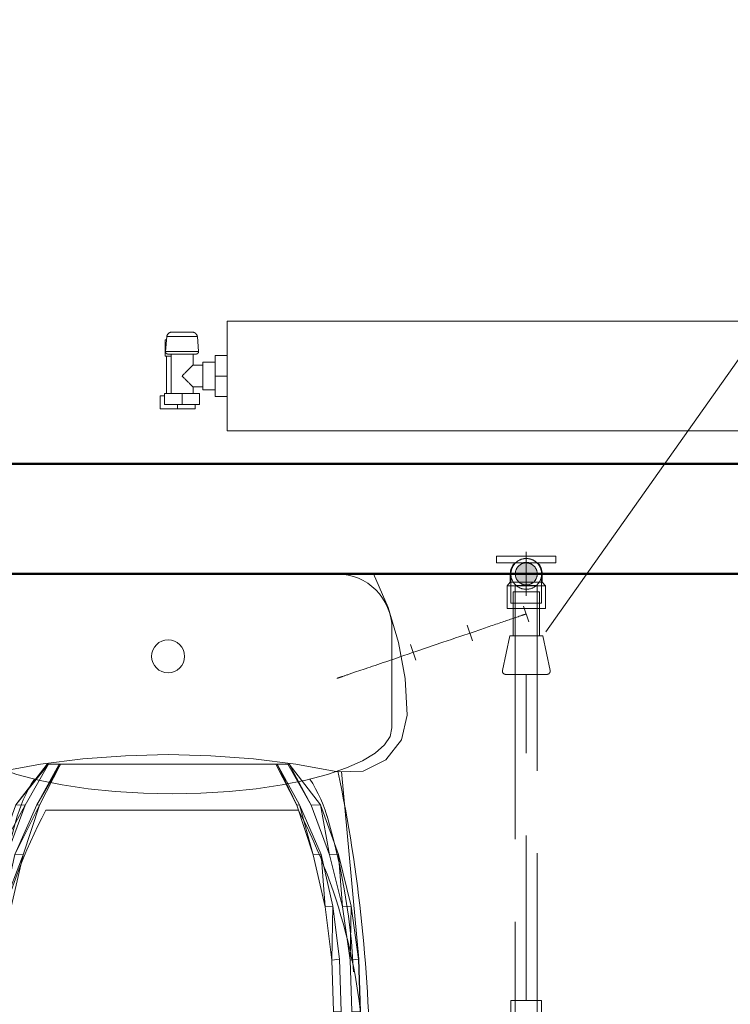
# Model space of a CAD drawing. Header units: millimetres. Extents: x 25610 to 48924, y 4737 to 39616.
# Tile 81 of 84: x 38795 to 39441, y 35306 to 36202. Entities that reach past the tile are written whole.
import ezdxf

# ---------------------------------------------------------------- set-up
doc = ezdxf.new("R2010")
doc.units = ezdxf.units.MM
for name, pattern in [('ADSK_Осевая', [700, 500, -100, 0, -100]), ('ADSK_Скрыто', [300, 150, -150]), ('ADSK_Штриховая_ш3 п1_5', [225, 150, -75])]:
    doc.linetypes.add(name, pattern=pattern)
for name, color, linetype, lineweight in [('A-DETL-____-HDLN', 90, 'ADSK_Скрыто', 9), ('A-DETL-____-MBND', 5, 'ADSK_Штриховая_ш3 п1_5', 20), ('A-WALL-____-MCUT', 113, 'Continuous', 50), ('A-WALL-____-OTLN', 113, 'Continuous', 20), ('M-EQPM-____-OTLN', 50, 'Continuous', 20), ('P-PIPE-____-CNTR', 3, 'ADSK_Осевая', 20), ('P-PIPE-____-IDEN', 2, 'Continuous', 20), ('P-PIPE-____-OTLN', 3, 'Continuous', 20), ('P-SANR-FIXT-OTLN', 6, 'Continuous', 20)]:
    doc.layers.add(name, color=color, linetype=linetype, lineweight=lineweight)

# ---------------------------------------------------------------- blocks, each defined once
blk = doc.blocks.new('Прямая форма - V line-610148-В_Этаж 02_Водопровод')
at = {"layer": 'A-WALL-____-MCUT', "color": 9}
for p, q in [((4180, 0), (1000, 0)), ((1000, -100), (4180, -100))]:
    blk.add_line(p, q, dxfattribs=at)
blk = doc.blocks.new('Прямая форма - SW - 014-610149-В_Этаж 02_Водопровод')
blk.add_blockref('Прямая форма - V line-610148-В_Этаж 02_Водопровод', (0, 0))
blk = doc.blocks.new('Прямая форма - V line-609012-В_Этаж 02_Водопровод')
at = {"layer": 'M-EQPM-____-OTLN', "color": 253}
for p, q in [((-186.77, 0), (-200.07, -30.54)), ((200.07, -30.54), (186.77, 0)), ((-200.07, -30.54), (-209.71, -62.43)), ((209.71, -62.43), (200.07, -30.54)), ((-209.71, -62.43), (-215.55, -95.22)), ((-10.61, -64.38), (-8.33, -62.51)), ((-8.33, -62.51), (-5.74, -61.12)), ((-5.74, -61.12), (-2.93, -60.27)), ((-2.93, -60.27), (0, -59.98)), ((0, -59.98), (2.93, -60.27)), ((2.93, -60.27), (5.74, -61.12)), ((5.74, -61.12), (8.33, -62.51)), ((8.33, -62.51), (10.61, -64.38)), ((215.54, -95.22), (209.71, -62.43)), ((-14.71, -72.05), (-13.86, -69.24)), ((-13.86, -69.24), (-12.47, -66.65)), ((-12.47, -66.65), (-10.61, -64.38)), ((10.61, -64.38), (12.47, -66.65)), ((12.47, -66.65), (13.86, -69.24)), ((13.86, -69.24), (14.71, -72.05)), ((-15, -74.98), (-14.71, -72.05)), ((-14.71, -77.9), (-15, -74.98)), ((-13.86, -80.72), (-14.71, -77.9)), ((14.71, -77.9), (13.86, -80.72)), ((14.71, -72.05), (15, -74.98)), ((15, -74.98), (14.71, -77.9)), ((-12.47, -83.31), (-13.86, -80.72)), ((-10.61, -85.58), (-12.47, -83.31)), ((-8.33, -87.45), (-10.61, -85.58)), ((-5.74, -88.83), (-8.33, -87.45)), ((-2.93, -89.69), (-5.74, -88.83)), ((5.74, -88.83), (2.93, -89.69)), ((8.33, -87.45), (5.74, -88.83)), ((10.61, -85.58), (8.33, -87.45)), ((12.47, -83.31), (10.61, -85.58)), ((13.86, -80.72), (12.47, -83.31)), ((-215.55, -95.22), (-217.5, -128.48)), ((0, -89.98), (-2.93, -89.69)), ((2.93, -89.69), (0, -89.98)), ((217.5, -128.48), (215.54, -95.22)), ((-217.5, -128.48), (-212.43, -150.98)), ((212.43, -150.98), (217.5, -128.48)), ((-212.43, -150.98), (-198.21, -169.15)), ((198.21, -169.15), (212.43, -150.98)), ((-198.21, -169.15), (-177.57, -179.47)), ((-116.22, -173.17), (-77.64, -168.31)), ((-38.87, -165.39), (-77.64, -168.31)), ((0, -164.42), (-38.87, -165.39)), ((0, -164.42), (38.87, -165.39)), ((38.87, -165.39), (77.64, -168.31)), ((77.64, -168.31), (116.21, -173.17)), ((177.57, -179.47), (198.21, -169.15)), ((-154.5, -179.95), (-116.22, -173.17)), ((-138.72, -210.15), (-110.19, -172.93)), ((-138.72, -210.15), (-108.94, -172.93)), ((-108.94, -172.93), (-130.06, -210.21)), ((-119.56, -210.15), (-99.17, -172.93)), ((-119.56, -210.15), (-98.05, -172.93)), ((-98.05, -172.93), (-117.06, -210.21)), ((-108.94, -172.93), (-110.19, -172.93)), ((-108.94, -172.93), (-99.17, -172.93)), ((-98.05, -172.93), (-99.17, -172.93)), ((98.05, -172.93), (-98.05, -172.93)), ((117.06, -210.21), (98.05, -172.93)), ((98.05, -172.93), (99.17, -172.93)), ((99.17, -172.93), (119.56, -210.15)), ((99.17, -172.93), (117.06, -210.21)), ((99.17, -172.93), (108.94, -172.93)), ((108.94, -172.93), (110.19, -172.93)), ((130.06, -210.21), (108.94, -172.93)), ((110.19, -172.93), (138.72, -210.15)), ((110.19, -172.93), (130.06, -210.21)), ((116.21, -173.17), (154.5, -179.95)), ((-177.57, -179.47), (-154.5, -179.95)), ((-157.76, -179.88), (-173.53, -350.38)), ((154.5, -179.95), (177.57, -179.47)), ((157.76, -179.88), (173.53, -350.38)), ((-154.87, -255.25), (-138.72, -210.15)), ((-154.87, -255.25), (-130.06, -210.21)), ((-130.06, -210.21), (-146.69, -255.52)), ((-139.38, -255.25), (-119.56, -210.15)), ((-139.38, -255.25), (-117.06, -210.21)), ((-130.06, -210.21), (-138.72, -210.15)), ((-117.06, -210.21), (-132.02, -255.52)), ((-117.06, -210.21), (-119.56, -210.15)), ((117.06, -210.21), (119.56, -210.15)), ((132.02, -255.52), (117.06, -210.21)), ((119.56, -210.15), (139.38, -255.25)), ((119.56, -210.15), (132.02, -255.52)), ((130.06, -210.21), (138.72, -210.15)), ((146.69, -255.52), (130.06, -210.21)), ((138.72, -210.15), (154.87, -255.25)), ((138.72, -210.15), (146.69, -255.52)), ((-166.47, -302.2), (-154.87, -255.25)), ((-166.47, -302.2), (-146.69, -255.52)), ((-146.69, -255.52), (-158.59, -302.78)), ((-146.69, -255.52), (-154.87, -255.25)), ((-149.82, -302.2), (-139.38, -255.25)), ((-149.82, -302.2), (-132.02, -255.52)), ((-132.02, -255.52), (-142.73, -302.78)), ((-132.02, -255.52), (-139.38, -255.25)), ((132.02, -255.52), (139.38, -255.25)), ((142.73, -302.78), (132.02, -255.52)), ((139.38, -255.25), (149.82, -302.2)), ((139.38, -255.25), (142.73, -302.78)), ((146.69, -255.52), (154.87, -255.25)), ((158.59, -302.78), (146.69, -255.52)), ((154.87, -255.25), (166.47, -302.2)), ((154.87, -255.25), (158.59, -302.78)), ((-173.35, -350.38), (-166.47, -302.2)), ((-173.35, -350.38), (-158.59, -302.78)), ((-158.59, -302.78), (-166.47, -302.2)), ((-158.59, -302.78), (-165.6, -351.35)), ((-156.01, -350.38), (-149.82, -302.2)), ((-156.01, -350.38), (-142.73, -302.78)), ((-142.73, -302.78), (-149.82, -302.2)), ((-142.73, -302.78), (-149.04, -351.35)), ((142.73, -302.78), (149.82, -302.2)), ((149.04, -351.35), (142.73, -302.78)), ((149.82, -302.2), (149.04, -351.35)), ((149.82, -302.2), (156.01, -350.38)), ((158.59, -302.78), (166.47, -302.2)), ((165.6, -351.35), (158.59, -302.78)), ((166.47, -302.2), (165.6, -351.35)), ((166.47, -302.2), (173.35, -350.38)), ((-173.53, -350.38), (-175.01, -398.05)), ((-174.82, -398.05), (-173.35, -350.38)), ((-165.6, -351.35), (-173.35, -350.38)), ((-165.6, -351.35), (-167.04, -397.73)), ((-157.34, -398.05), (-156.01, -350.38)), ((-149.04, -351.35), (-156.01, -350.38)), ((-149.04, -351.35), (-150.33, -397.73)), ((149.04, -351.35), (156.01, -350.38)), ((150.33, -397.73), (149.04, -351.35)), ((156.01, -350.38), (157.34, -398.05)), ((165.6, -351.35), (173.35, -350.38)), ((167.04, -397.73), (165.6, -351.35)), ((173.35, -350.38), (174.82, -398.05)), ((173.53, -350.38), (175.01, -398.05)), ((-175.01, -398.05), (-170.65, -445.48)), ((-167.04, -397.73), (-174.82, -398.05)), ((-170.47, -445.48), (-174.82, -398.05)), ((-162.8, -443.89), (-167.04, -397.73)), ((-150.33, -397.73), (-157.34, -398.05)), ((-153.43, -445.48), (-157.34, -398.05)), ((-150.33, -397.73), (-146.52, -443.89)), ((146.52, -443.89), (150.33, -397.73)), ((150.33, -397.73), (157.34, -398.05)), ((157.34, -398.05), (153.43, -445.48)), ((167.04, -397.73), (162.8, -443.89)), ((167.04, -397.73), (174.82, -398.05)), ((174.82, -398.05), (170.47, -445.48)), ((170.65, -445.48), (175.01, -398.05)), ((-170.65, -445.48), (-160.56, -491.73)), ((-162.8, -443.89), (-170.47, -445.48)), ((-160.39, -491.73), (-170.47, -445.48)), ((-162.8, -443.89), (-152.99, -488.9)), ((-146.52, -443.89), (-153.43, -445.48)), ((-144.35, -491.73), (-153.43, -445.48)), ((-146.52, -443.89), (-137.69, -488.9)), ((137.69, -488.9), (146.52, -443.89)), ((153.43, -445.48), (144.35, -491.73)), ((146.52, -443.89), (153.43, -445.48)), ((152.99, -488.9), (162.8, -443.89)), ((170.47, -445.48), (160.39, -491.73)), ((160.56, -491.73), (170.65, -445.48)), ((162.8, -443.89), (170.47, -445.48)), ((-160.56, -491.73), (-144.93, -535.85)), ((-152.99, -488.9), (-160.39, -491.73)), ((-144.77, -535.85), (-160.39, -491.73)), ((-137.79, -531.84), (-152.99, -488.9)), ((-137.69, -488.9), (-144.35, -491.73)), ((-130.3, -530.17), (-144.35, -491.73)), ((-137.69, -488.9), (-124.01, -531.84)), ((-130.3, -530.17), (-137.69, -488.9)), ((124.01, -531.84), (137.69, -488.9)), ((144.35, -491.73), (124.01, -531.84)), ((144.35, -491.73), (130.3, -530.17)), ((137.69, -488.9), (144.35, -491.73)), ((137.79, -531.84), (152.99, -488.9)), ((160.39, -491.73), (144.77, -535.85)), ((144.93, -535.85), (160.56, -491.73)), ((152.99, -488.9), (160.39, -491.73)), ((-144.93, -535.85), (-119.68, -578.68)), ((-137.79, -531.84), (-144.77, -535.85)), ((-119.55, -578.68), (-144.77, -535.85)), ((-113.79, -572.6), (-137.79, -531.84)), ((-107.6, -565.05), (-130.3, -530.17)), ((-124.01, -531.84), (-130.3, -530.17)), ((-124.01, -531.84), (-102.41, -572.6)), ((-107.6, -565.05), (-124.01, -531.84)), ((130.3, -530.17), (102.41, -572.6)), ((102.41, -572.6), (124.01, -531.84)), ((130.3, -530.17), (107.6, -565.05)), ((113.79, -572.6), (137.79, -531.84)), ((144.77, -535.85), (119.55, -578.68)), ((119.68, -578.68), (144.93, -535.85)), ((124.01, -531.84), (130.3, -530.17)), ((137.79, -531.84), (144.77, -535.85)), ((-113.79, -572.6), (-119.55, -578.68)), ((-81.08, -604.17), (-113.79, -572.6)), ((-102.41, -572.6), (-107.6, -565.05)), ((-102.41, -572.6), (-72.97, -604.17)), ((102.41, -572.6), (72.97, -604.17)), ((81.08, -604.17), (113.79, -572.6)), ((107.6, -565.05), (102.41, -572.6)), ((113.79, -572.6), (119.55, -578.68)), ((-119.68, -578.68), (-85.27, -611.85)), ((-85.18, -611.85), (-119.55, -578.68)), ((119.55, -578.68), (85.18, -611.85)), ((85.27, -611.85), (119.68, -578.68)), ((-81.08, -604.17), (-85.18, -611.85)), ((-42.15, -624.14), (-81.08, -604.17)), ((-72.97, -604.17), (-37.94, -624.14)), ((72.97, -604.17), (37.94, -624.14)), ((42.15, -624.14), (81.08, -604.17)), ((81.08, -604.17), (85.18, -611.85)), ((-85.27, -611.85), (-44.33, -632.83)), ((-44.29, -632.83), (-85.18, -611.85)), ((85.18, -611.85), (44.29, -632.83)), ((44.33, -632.83), (85.27, -611.85)), ((-42.15, -624.14), (-44.29, -632.83)), ((0, -630.97), (-42.15, -624.14)), ((-37.94, -624.14), (0, -630.97)), ((0, -630.97), (37.94, -624.14)), ((0, -630.97), (42.15, -624.14)), ((42.15, -624.14), (44.29, -632.83)), ((-44.33, -632.83), (0, -640)), ((0, -640), (-44.29, -632.83)), ((0, -630.97), (0, -640)), ((0, -640), (44.33, -632.83)), ((44.29, -632.83), (0, -640))]:
    blk.add_line(p, q, dxfattribs=at)
blk = doc.blocks.new('Прямая форма - FU - 053-611909-В_Этаж 02_Водопровод')
blk.add_blockref('Прямая форма - V line-609012-В_Этаж 02_Водопровод', (0, 0))
blk = doc.blocks.new('V line_ifc_RVT-1-В_Этаж 02_Водопровод')
at = {"layer": 'A-WALL-____-OTLN', "color": 253, "lineweight": 20}
blk.add_blockref('Прямая форма - SW - 014-610149-В_Этаж 02_Водопровод', (36123.24, 35797.63), dxfattribs=at)
at = {"layer": 'M-EQPM-____-OTLN', "color": 253, "lineweight": 20}
blk.add_blockref('Прямая форма - FU - 053-611909-В_Этаж 02_Водопровод', (38929.6, 35697.63), dxfattribs=at)
blk = doc.blocks.new('ADSK_Полипропилен_Тройник - Универсальный-1631855-В_Этаж 02_Водопровод')
at = {"layer": 'A-DETL-____-MBND', "color": 150}
for p, q in [((-14, 14), (-14, 27)), ((14, 27), (-14, 27)), ((14, 27), (14, 14)), ((-28.5, 14), (-14, 14)), ((-28.5, 14), (-28.5, -14)), ((14, 14), (28.5, 14)), ((28.5, -14), (28.5, 14)), ((-12.5, -14), (-28.5, -14)), ((12.5, -14), (-12.5, -14)), ((28.5, -14), (12.5, -14))]:
    blk.add_line(p, q, dxfattribs=at)
for points in [[(-14, 14), (-14, 13.98), (-13.72, 13.72), (-12.97, 12.98), (-12.5, 12.5)], [(-12.5, 12.5), (-12.28, 12.28), (-11.81, 11.81), (-11.28, 11.28), (-11, 11)], [(11, 11), (11.28, 11.28), (11.81, 11.81), (12.28, 12.28), (12.5, 12.5)], [(12.5, 12.5), (12.97, 12.98), (13.72, 13.72), (14, 13.98), (14, 14)]]:
    blk.add_open_spline(points, degree=3, dxfattribs=at)
for points in [[(-11, 11), (-10.24, 10.27), (-9.03, 9.03), (-7.47, 7.47), (-6.55, 6.55), (-5.85, 5.85), (-5.14, 5.13), (-4.18, 4.18), (-2.47, 2.47), (-1, 0.98), (0, 0)], [(0, 0), (1, 0.98), (2.47, 2.47), (4.18, 4.18), (5.14, 5.13), (5.85, 5.85), (6.55, 6.55), (7.47, 7.47), (9.03, 9.03), (10.24, 10.27), (11, 11)]]:
    blk.add_open_spline(points, degree=3, knots=[0, 0, 0, 0, 0.25, 0.375, 0.4375, 0.5, 0.5625, 0.625, 0.75, 1, 1, 1, 1], dxfattribs=at)
blk = doc.blocks.new('ADSK_Унитаз напольный_ГОСТ 30493-2017 - Вертикальный выпуск-1631680-В_Этаж 02_Водопровод')
at = {"layer": 'A-DETL-____-HDLN', "flags": 128}
for points in [[(-0.53, 642.74), (-0.51, 642.74), (-0.48, 642.74), (-0.44, 642.74), (-0.39, 642.74), (-0.33, 642.74)], [(0.37, 642.74), (0.44, 642.74), (0.47, 642.74), (0.53, 642.74)]]:
    blk.add_lwpolyline(points, dxfattribs=at)
at = {"layer": 'P-SANR-FIXT-OTLN'}
for p, q in [((-115, 215), (115, 215)), ((-200, 140), (-200, 50)), ((200, 50), (200, 140)), ((-150, 0), (150, 0))]:
    blk.add_line(p, q, dxfattribs=at)
at = {"layer": 'P-SANR-FIXT-OTLN', "flags": 128}
for points in [[(180, 460), (174.77, 507.86), (159.38, 552.94), (134.73, 592.62), (102.25, 624.6), (63.83, 647), (21.7, 658.54), (-21.7, 658.54), (-63.83, 647), (-102.25, 624.6), (-134.73, 592.62), (-159.38, 552.94), (-174.77, 507.86), (-180, 460)], [(175, 460), (169.91, 506.67), (154.95, 550.62), (130.99, 589.31), (99.41, 620.48), (62.06, 642.33), (21.09, 653.58), (-21.09, 653.58), (-62.06, 642.33), (-99.41, 620.48), (-130.99, 589.31), (-154.95, 550.62), (-169.91, 506.67), (-175, 460)], [(-0.53, 642.74), (-0.51, 642.74), (-0.48, 642.74), (-0.44, 642.74), (-0.39, 642.74), (-0.33, 642.74)], [(0.37, 642.74), (0.44, 642.74), (0.47, 642.74), (0.53, 642.74)], [(-140.95, 220.5), (-147.19, 242.9), (-152.54, 265.53), (-156.97, 288.36), (-160.49, 311.34), (-163.08, 334.45), (-164.75, 357.65), (-164.88, 361.89)], [(164.92, 362.08), (163.67, 341.28), (161.35, 318.14), (158.1, 295.11), (153.94, 272.23), (148.86, 249.54), (142.88, 227.07), (140.95, 220.5)], [(-125.35, 186.66), (-127.92, 190.8), (-130.55, 195.45), (-133, 200.2), (-135.25, 205.04), (-137.3, 209.97), (-139.16, 214.97), (-140.82, 220.05), (-140.95, 220.5)], [(140.95, 220.5), (139.31, 215.41), (137.47, 210.4), (135.44, 205.47), (133.2, 200.62), (130.77, 195.86), (128.16, 191.21), (125.36, 186.66)], [(200, 140), (198.29, 147.83), (193.19, 155.53), (184.78, 162.96), (173.21, 170), (158.67, 176.53), (141.42, 182.43), (121.75, 187.6), (100, 191.96), (76.54, 195.43), (51.76, 197.96), (26.11, 199.49), (0, 200), (-26.11, 199.49), (-51.76, 197.96), (-76.54, 195.43), (-100, 191.96), (-121.75, 187.6), (-141.42, 182.43), (-158.67, 176.53), (-173.21, 170), (-184.78, 162.96), (-193.19, 155.53), (-198.29, 147.83), (-200, 140)]]:
    blk.add_lwpolyline(points, dxfattribs=at)
at = {"layer": 'P-SANR-FIXT-OTLN'}
for centre, radius, start, end in [((1182.5, 460), 1362.5, 180, 191.88598), ((355.21, 460), 530.21, 180, 207.52157), ((-355.21, 460), 530.21, 332.47843, 0), ((-1182.5, 460), 1362.5, 348.11402, 0), ((-150, 50), 50, 180, 270), ((150, 50), 50, 270, 0)]:
    blk.add_arc(centre, radius, start, end, dxfattribs=at)
blk = doc.blocks.new('ADSK_Полипропилен_Водорозетка ВР - 20 х 1_2_-1631682-В_Этаж 02_Водопровод')
at = {"layer": 'A-DETL-____-HDLN', "color": 140}
for p, q in [((0, -9.95), (0, 10)), ((7.5, 6.51), (7.5, -6.51))]:
    blk.add_line(p, q, dxfattribs=at)
at = {"layer": 'P-PIPE-____-OTLN', "color": 150}
for p, q in [((-10, 27), (-16, 27)), ((-16, 27), (-16, 17)), ((-10, 17), (-10, 27)), ((-16, -17), (-16, 17)), ((-10, 17), (-10, 3.2)), ((7.5, 14.5), (0, 14.5)), ((0, 10.05), (0, 14.5)), ((11, 17.5), (7.5, 14.5)), ((7.5, 14.5), (7.5, 6.55)), ((31.4, 17.5), (11, 17.5)), ((11, -17.5), (11, 17.5)), ((31.4, -17.5), (31.4, 17.5)), ((-10, -3.2), (-10, -17)), ((7.5, -6.56), (7.5, -14.5)), ((-16, -17), (-16, -27)), ((-10, -27), (-10, -17)), ((0, -14.5), (0, -10)), ((0, -14.5), (7.5, -14.5)), ((7.5, -14.5), (11, -17.5)), ((11, -17.5), (31.4, -17.5)), ((-16, -27), (-10, -27))]:
    blk.add_line(p, q, dxfattribs=at)
for start, end in [(90, 133.73604), (226.26396, 270)]:
    blk.add_arc((0, 0), 14.5, start, end, dxfattribs=at)
blk.add_open_spline([(-10, 3.2), (-10.33, 2.13), (-10.67, -0.01), (-10.33, -2.14), (-10, -3.2)], degree=3, dxfattribs=at)
blk = doc.blocks.new('ADSK_Вентиль угловой для сантехники - DN15 _ DN15 НР-1631683-В_Этаж 02_Водопровод')
at = {"layer": 'A-DETL-____-HDLN', "color": 140}
for p, q in [((-12, -5.05), (-12, -20)), ((12, -20), (12, -5.05)), ((-12, -20), (12, -20))]:
    blk.add_line(p, q, dxfattribs=at)
at = {"layer": 'A-DETL-____-HDLN', "color": 140, "flags": 128}
for points in [[(-21.11, 53.86), (-21.04, 53.95), (-20.96, 54.04), (-20.87, 54.13), (-20.79, 54.21), (-20.7, 54.29), (-20.6, 54.37), (-20.51, 54.44), (-20.41, 54.51), (-20.31, 54.57), (-20.2, 54.63), (-20.1, 54.69), (-19.99, 54.74)], [(-18.76, 55), (-18.75, 55), (-18.7, 55), (-18.63, 55)], [(-18.6, 55), (-18.68, 55), (-18.74, 55), (-18.76, 55)], [(18.6, 55), (18.68, 55), (18.74, 55), (18.76, 55)], [(18.76, 55), (18.75, 55), (18.7, 55), (18.63, 55)], [(20.04, 54.71), (20.15, 54.66), (20.25, 54.6), (20.35, 54.54), (20.45, 54.48), (20.55, 54.41), (20.65, 54.33), (20.74, 54.26), (20.83, 54.17), (20.91, 54.09), (20.99, 54), (21.07, 53.91)]]:
    blk.add_lwpolyline(points, dxfattribs=at)
at = {"layer": 'P-PIPE-____-OTLN', "color": 150}
for p, q in [((-21.69, 51.37), (-15, 20)), ((15, 20), (21.69, 51.37)), ((0, 20), (-15, 20)), ((-12, 20), (-12, -5)), ((15, 20), (0, 20)), ((12, -5), (12, 20))]:
    blk.add_line(p, q, dxfattribs=at)
at = {"layer": 'P-PIPE-____-OTLN', "color": 150, "flags": 128}
for points in [[(-21.69, 51.37), (-21.72, 51.49), (-21.74, 51.61), (-21.75, 51.73), (-21.76, 51.85), (-21.76, 51.97), (-21.76, 52.09), (-21.75, 52.21), (-21.74, 52.33), (-21.73, 52.45), (-21.71, 52.57), (-21.68, 52.68), (-21.65, 52.8), (-21.62, 52.91), (-21.58, 53.03), (-21.54, 53.14), (-21.49, 53.25), (-21.44, 53.36), (-21.38, 53.46), (-21.32, 53.57), (-21.25, 53.67), (-21.19, 53.77), (-21.11, 53.86), (-21.04, 53.95), (-20.96, 54.04), (-20.87, 54.13), (-20.79, 54.21), (-20.7, 54.29), (-20.6, 54.37), (-20.51, 54.44), (-20.41, 54.51), (-20.31, 54.57), (-20.2, 54.63), (-20.1, 54.69), (-19.99, 54.74), (-19.88, 54.78), (-19.76, 54.83), (-19.65, 54.87), (-19.54, 54.9), (-19.42, 54.93), (-19.3, 54.95), (-19.18, 54.97), (-19.06, 54.98), (-18.94, 54.99), (-18.82, 55), (-18.76, 55)], [(-18.76, 55), (-18.75, 55), (-18.7, 55), (-18.63, 55), (-18.52, 55), (-18.39, 55), (-18.22, 55), (-18.03, 55), (-17.81, 55), (-17.56, 55), (-17.28, 55), (-16.97, 55), (-16.64, 55), (-16.28, 55), (-15.9, 55), (-15.48, 55), (-15.05, 55), (-14.59, 55), (-14.1, 55), (-13.6, 55), (-13.07, 55), (-12.52, 55), (-11.95, 55), (-11.37, 55), (-10.76, 55), (-10.14, 55), (-9.5, 55), (-8.84, 55), (-8.17, 55), (-7.49, 55), (-6.8, 55), (-6.09, 55), (-5.38, 55), (-4.66, 55), (-3.93, 55), (-3.19, 55), (-2.45, 55)], [(0, 55), (-0.75, 55), (-1.5, 55), (-2.25, 55), (-2.99, 55), (-3.73, 55), (-4.46, 55), (-5.18, 55), (-5.9, 55), (-6.61, 55), (-7.31, 55), (-7.99, 55), (-8.66, 55), (-9.32, 55), (-9.97, 55), (-10.59, 55), (-11.2, 55), (-11.8, 55), (-12.37, 55), (-12.92, 55), (-13.46, 55), (-13.97, 55), (-14.46, 55), (-14.93, 55), (-15.37, 55), (-15.79, 55), (-16.18, 55), (-16.55, 55), (-16.89, 55), (-17.2, 55), (-17.49, 55), (-17.74, 55), (-17.97, 55), (-18.17, 55), (-18.35, 55), (-18.49, 55), (-18.6, 55), (-18.68, 55), (-18.74, 55), (-18.76, 55)], [(18.76, 55), (18.75, 55), (18.7, 55), (18.63, 55), (18.52, 55), (18.39, 55), (18.22, 55), (18.03, 55), (17.81, 55), (17.56, 55), (17.28, 55), (16.97, 55), (16.64, 55), (16.28, 55), (15.9, 55), (15.48, 55), (15.05, 55), (14.59, 55), (14.1, 55), (13.6, 55), (13.07, 55), (12.52, 55), (11.95, 55), (11.37, 55), (10.76, 55), (10.14, 55), (9.5, 55), (8.84, 55), (8.17, 55), (7.49, 55), (6.8, 55), (6.09, 55), (5.38, 55), (4.66, 55), (3.93, 55), (3.19, 55), (2.45, 55), (1.7, 55), (0.95, 55), (0.2, 55), (0, 55)], [(2.25, 55), (2.99, 55), (3.73, 55), (4.46, 55), (5.18, 55), (5.9, 55), (6.61, 55), (7.31, 55), (7.99, 55), (8.66, 55), (9.32, 55), (9.97, 55), (10.59, 55), (11.2, 55), (11.8, 55), (12.37, 55), (12.92, 55), (13.46, 55), (13.97, 55), (14.46, 55), (14.93, 55), (15.37, 55), (15.79, 55), (16.18, 55), (16.55, 55), (16.89, 55), (17.2, 55), (17.49, 55), (17.74, 55), (17.97, 55), (18.17, 55), (18.35, 55), (18.49, 55), (18.6, 55), (18.68, 55), (18.74, 55), (18.76, 55)], [(18.76, 55), (18.88, 55), (19, 54.99), (19.12, 54.98), (19.24, 54.96), (19.36, 54.94), (19.47, 54.91), (19.59, 54.88), (19.7, 54.85), (19.82, 54.81), (19.93, 54.76), (20.04, 54.71), (20.15, 54.66), (20.25, 54.6), (20.35, 54.54), (20.45, 54.48), (20.55, 54.41), (20.65, 54.33), (20.74, 54.26), (20.83, 54.17), (20.91, 54.09), (20.99, 54), (21.07, 53.91), (21.15, 53.82), (21.22, 53.72), (21.29, 53.62), (21.35, 53.52), (21.41, 53.41), (21.46, 53.31), (21.51, 53.2), (21.56, 53.09), (21.6, 52.97), (21.64, 52.86), (21.67, 52.74), (21.69, 52.63), (21.72, 52.51), (21.74, 52.39), (21.75, 52.27), (21.76, 52.15), (21.76, 52.03), (21.76, 51.91), (21.75, 51.79), (21.74, 51.67), (21.73, 51.55), (21.71, 51.44), (21.69, 51.37)]]:
    blk.add_lwpolyline(points, dxfattribs=at)
blk = doc.blocks.new('ADSK_Радиатор универсальный_Боковое подключение_Клапаны - Радиатор 600х1200-1673234-В_Этаж 02_Водопровод')
at = {"layer": 'A-DETL-____-HDLN', "flags": 128}
for points in [[(-650, 20), (-649.99, 20), (-649.97, 20), (-649.94, 20), (-649.89, 20), (-649.82, 20), (-649.74, 20)], [(-649.69, 20), (-649.78, 20), (-649.85, 20), (-649.91, 20), (-649.95, 20), (-649.98, 20), (-650, 20), (-650, 20)], [(-632, 20), (-632.01, 20), (-632.03, 20), (-632.06, 20), (-632.11, 20), (-632.18, 20), (-632.26, 20)], [(-632.22, 20), (-632.15, 20), (-632.09, 20), (-632.05, 20), (-632.02, 20), (-632, 20), (-632, 20)], [(-653.79, 0), (-653.87, 0), (-653.93, 0), (-653.98, 0), (-654, 0), (-654, 0)], [(-654, 0), (-653.99, 0), (-653.96, 0), (-653.91, 0), (-653.83, 0), (-653.74, 0)], [(-628.21, 0), (-628.13, 0), (-628.07, 0), (-628.02, 0), (-628, 0), (-628, 0)], [(-628, 0), (-628.01, 0), (-628.04, 0), (-628.09, 0), (-628.17, 0)]]:
    blk.add_lwpolyline(points, dxfattribs=at)
at = {"layer": 'M-EQPM-____-OTLN'}
for p, q in [((600, 30), (-600, 30)), ((-600, 30), (-600, -70)), ((-600, 30), (-600, -70)), ((600, 30), (-600, 30)), ((600, -70), (600, 30)), ((600, -70), (600, 30)), ((-656.5, 13), (-656.5, -2)), ((-655.2, 13), (-656.5, 13)), ((-654.93, 15.85), (-655.97, 2.34)), ((-627.07, 15.85), (-654.93, 15.85)), ((-626.03, 2.34), (-627.07, 15.85)), ((-626.03, 2.34), (-655.97, 2.34)), ((-651, 0), (-651, -36)), ((-631, -10), (-631, 0)), ((-656.5, -2), (-651, -2)), ((-655, -2), (-655, -36)), ((-631, 0), (-651, 0)), ((-611, -7.5), (-622, -7.5)), ((-622, -7.5), (-622, -32.5)), ((-611, -20), (-611, -1.5)), ((-611, -1.5), (-600, -1.5)), ((610, -8), (600, -8)), ((610, -9.09), (610, -8)), ((-622, -10), (-631, -10)), ((610, -9.17), (610, -10.1)), ((610, -9.17), (615, -9.17)), ((615, -10.1), (610, -10.1)), ((610, -18.87), (610, -10.22)), ((617, -9.17), (615, -9.17)), ((615, -10.1), (615, -9.17)), ((615, -10.1), (615, -19.07)), ((617, -29.38), (617, -9.17)), ((617, -9.54), (617, -9.17)), ((622, -17.5), (617, -17.5)), ((622, -22.5), (622, -17.5)), ((-611, -38.5), (-611, -20)), ((-611, -20), (-600, -20)), ((610, -19.07), (610, -20.93)), ((610, -19.07), (615, -19.07)), ((615, -20.93), (610, -20.93)), ((610, -29.53), (610, -21.13)), ((615, -20.93), (615, -19.07)), ((615, -20.93), (615, -29.9)), ((622, -22.5), (617, -22.5)), ((-631, -36), (-631, -30)), ((-631, -30), (-622, -30)), ((-622, -32.5), (-611, -32.5)), ((600, -32), (610, -32)), ((610, -29.9), (610, -29.45)), ((610, -29.9), (610, -30.83)), ((610, -29.9), (615, -29.9)), ((615, -30.83), (610, -30.83)), ((610, -32), (610, -30.91)), ((615, -30.83), (615, -29.9)), ((615, -30.83), (617, -30.83)), ((617, -30.83), (617, -29.47)), ((617, -30.83), (617, -30.46)), ((-661, -38), (-657, -38)), ((-661, -50), (-661, -38)), ((-657, -36), (-641, -36)), ((-657, -46), (-657, -36)), ((-641, -36), (-625, -36)), ((-641, -36), (-641, -46)), ((-625, -46), (-625, -36)), ((-611, -38.5), (-600, -38.5)), ((-645, -50), (-661, -50)), ((-641, -46), (-657, -46)), ((-645, -46), (-645, -50)), ((-629, -50), (-645, -50)), ((-625, -46), (-641, -46)), ((-629, -50), (-629, -46)), ((-600, -70), (600, -70)), ((-600, -70), (600, -70))]:
    blk.add_line(p, q, dxfattribs=at)
at = {"layer": 'M-EQPM-____-OTLN', "flags": 128}
for points in [[(-654.93, 15.85), (-654.89, 16.05), (-654.84, 16.24), (-654.79, 16.43), (-654.73, 16.62), (-654.66, 16.81), (-654.58, 17), (-654.5, 17.18), (-654.41, 17.36), (-654.31, 17.53), (-654.21, 17.7), (-654.1, 17.87), (-653.98, 18.03), (-653.85, 18.19), (-653.72, 18.34), (-653.59, 18.48), (-653.44, 18.62), (-653.3, 18.76), (-653.14, 18.89), (-652.99, 19.01), (-652.82, 19.13), (-652.66, 19.24), (-652.48, 19.34), (-652.31, 19.43), (-652.13, 19.52), (-651.95, 19.61), (-651.76, 19.68), (-651.57, 19.75), (-651.38, 19.81), (-651.19, 19.86), (-650.99, 19.9), (-650.8, 19.94), (-650.6, 19.96), (-650.4, 19.98), (-650.2, 20), (-650, 20)], [(-650, 20), (-649.99, 20), (-649.97, 20), (-649.94, 20), (-649.89, 20), (-649.82, 20), (-649.74, 20), (-649.65, 20), (-649.54, 20), (-649.42, 20), (-649.29, 20), (-649.14, 20), (-648.98, 20), (-648.81, 20), (-648.63, 20), (-648.43, 20), (-648.22, 20), (-648, 20), (-647.77, 20), (-647.52, 20), (-647.27, 20), (-647.01, 20), (-646.73, 20), (-646.45, 20), (-646.16, 20)], [(-632, 20), (-632.01, 20), (-632.03, 20), (-632.06, 20), (-632.11, 20), (-632.18, 20), (-632.26, 20), (-632.35, 20), (-632.46, 20), (-632.58, 20), (-632.71, 20), (-632.86, 20), (-633.02, 20), (-633.19, 20), (-633.37, 20), (-633.57, 20), (-633.78, 20), (-634, 20), (-634.23, 20), (-634.48, 20), (-634.73, 20), (-634.99, 20), (-635.27, 20), (-635.55, 20), (-635.84, 20), (-636.14, 20), (-636.44, 20), (-636.76, 20), (-637.08, 20), (-637.41, 20), (-637.74, 20), (-638.08, 20), (-638.42, 20), (-638.77, 20), (-639.12, 20), (-639.47, 20), (-639.83, 20), (-640.18, 20), (-640.54, 20), (-640.9, 20), (-641.26, 20), (-641.62, 20), (-641.98, 20), (-642.34, 20), (-642.69, 20), (-643.04, 20), (-643.39, 20), (-643.74, 20), (-644.08, 20), (-644.42, 20), (-644.75, 20), (-645.07, 20), (-645.39, 20), (-645.7, 20), (-646, 20), (-646.3, 20), (-646.58, 20), (-646.86, 20), (-647.13, 20), (-647.39, 20), (-647.64, 20), (-647.87, 20), (-648.1, 20), (-648.32, 20), (-648.52, 20), (-648.71, 20), (-648.89, 20), (-649.06, 20), (-649.21, 20), (-649.35, 20), (-649.48, 20), (-649.59, 20), (-649.69, 20), (-649.78, 20), (-649.85, 20), (-649.91, 20), (-649.95, 20), (-649.98, 20), (-650, 20), (-650, 20)], [(-635.7, 20), (-635.42, 20), (-635.14, 20), (-634.87, 20), (-634.61, 20), (-634.36, 20), (-634.13, 20), (-633.9, 20), (-633.68, 20), (-633.48, 20), (-633.29, 20), (-633.11, 20), (-632.94, 20), (-632.79, 20), (-632.65, 20), (-632.52, 20), (-632.41, 20), (-632.31, 20), (-632.22, 20), (-632.15, 20), (-632.09, 20), (-632.05, 20), (-632.02, 20), (-632, 20), (-632, 20)], [(-632, 20), (-631.8, 20), (-631.6, 19.98), (-631.4, 19.96), (-631.2, 19.94), (-631.01, 19.9), (-630.81, 19.86), (-630.62, 19.81), (-630.43, 19.75), (-630.24, 19.68), (-630.05, 19.61), (-629.87, 19.52), (-629.69, 19.43), (-629.52, 19.34), (-629.34, 19.24), (-629.18, 19.13), (-629.01, 19.01), (-628.86, 18.89), (-628.7, 18.76), (-628.56, 18.62), (-628.41, 18.48), (-628.28, 18.34), (-628.15, 18.19), (-628.02, 18.03), (-627.9, 17.87), (-627.79, 17.7), (-627.69, 17.53), (-627.59, 17.36), (-627.5, 17.18), (-627.42, 17), (-627.34, 16.81), (-627.27, 16.62), (-627.21, 16.43), (-627.16, 16.24), (-627.11, 16.05), (-627.07, 15.85)], [(-654, 0), (-654.08, 0), (-654.16, 0.01), (-654.24, 0.01), (-654.32, 0.03), (-654.4, 0.04), (-654.48, 0.06), (-654.55, 0.08), (-654.63, 0.1), (-654.7, 0.13), (-654.78, 0.16), (-654.85, 0.19), (-654.92, 0.23), (-654.99, 0.26), (-655.06, 0.31), (-655.13, 0.35), (-655.19, 0.4), (-655.26, 0.44), (-655.32, 0.5), (-655.38, 0.55), (-655.43, 0.61), (-655.49, 0.67), (-655.54, 0.73), (-655.59, 0.79), (-655.64, 0.85), (-655.68, 0.92), (-655.72, 0.99), (-655.76, 1.06), (-655.8, 1.13), (-655.83, 1.2), (-655.86, 1.28), (-655.89, 1.35), (-655.92, 1.43), (-655.94, 1.5), (-655.96, 1.58), (-655.97, 1.66), (-655.98, 1.74), (-655.99, 1.82), (-656, 1.9), (-656, 1.98), (-656, 2.06), (-656, 2.14), (-655.99, 2.22), (-655.98, 2.3), (-655.97, 2.34)], [(-650.59, 0), (-650.93, 0), (-651.26, 0), (-651.57, 0), (-651.86, 0), (-652.14, 0), (-652.4, 0), (-652.64, 0), (-652.86, 0), (-653.06, 0), (-653.25, 0), (-653.41, 0), (-653.56, 0), (-653.68, 0), (-653.79, 0), (-653.87, 0), (-653.93, 0), (-653.98, 0), (-654, 0), (-654, 0)], [(-654, 0), (-653.99, 0), (-653.96, 0), (-653.91, 0), (-653.83, 0), (-653.74, 0), (-653.63, 0), (-653.49, 0), (-653.34, 0), (-653.17, 0), (-652.97, 0), (-652.76, 0), (-652.53, 0), (-652.28, 0), (-652.01, 0), (-651.73, 0), (-651.43, 0), (-651.11, 0), (-650.77, 0), (-650.42, 0), (-650.06, 0), (-649.68, 0), (-649.28, 0), (-648.88, 0), (-648.46, 0), (-648.02, 0), (-647.58, 0), (-647.13, 0), (-646.66, 0), (-646.19, 0), (-645.71, 0), (-645.22, 0), (-644.73, 0), (-644.23, 0), (-643.72, 0), (-643.21, 0), (-642.7, 0), (-642.18, 0), (-641.66, 0), (-641.14, 0), (-640.62, 0), (-640.1, 0), (-639.58, 0), (-639.07, 0), (-638.56, 0), (-638.05, 0), (-637.54, 0), (-637.04, 0), (-636.55, 0), (-636.07, 0), (-635.59, 0), (-635.12, 0), (-634.66, 0), (-634.21, 0), (-633.78, 0), (-633.35, 0), (-632.94, 0), (-632.53, 0), (-632.15, 0), (-631.77, 0), (-631.41, 0), (-631.07, 0), (-630.74, 0), (-630.43, 0), (-630.14, 0), (-629.86, 0), (-629.6, 0), (-629.36, 0), (-629.14, 0), (-628.94, 0), (-628.75, 0), (-628.59, 0), (-628.44, 0), (-628.32, 0), (-628.21, 0), (-628.13, 0), (-628.07, 0), (-628.02, 0), (-628, 0), (-628, 0)], [(-628, 0), (-628.01, 0), (-628.04, 0), (-628.09, 0), (-628.17, 0), (-628.26, 0), (-628.37, 0), (-628.51, 0), (-628.66, 0), (-628.83, 0), (-629.03, 0), (-629.24, 0), (-629.47, 0), (-629.72, 0), (-629.99, 0), (-630.27, 0), (-630.57, 0), (-630.89, 0), (-631.23, 0)], [(-626.03, 2.34), (-626.02, 2.26), (-626.01, 2.18), (-626, 2.1), (-626, 2.02), (-626, 1.94), (-626, 1.86), (-626.01, 1.78), (-626.02, 1.71), (-626.04, 1.63), (-626.05, 1.55), (-626.07, 1.47), (-626.09, 1.39), (-626.12, 1.32), (-626.15, 1.24), (-626.18, 1.17), (-626.21, 1.1), (-626.25, 1.03), (-626.29, 0.96), (-626.34, 0.89), (-626.38, 0.83), (-626.43, 0.76), (-626.48, 0.7), (-626.53, 0.64), (-626.59, 0.58), (-626.65, 0.53), (-626.71, 0.47), (-626.77, 0.42), (-626.83, 0.38), (-626.9, 0.33), (-626.97, 0.29), (-627.04, 0.25), (-627.11, 0.21), (-627.18, 0.18), (-627.25, 0.14), (-627.33, 0.12), (-627.4, 0.09), (-627.48, 0.07), (-627.56, 0.05), (-627.64, 0.03), (-627.71, 0.02), (-627.79, 0.01), (-627.87, 0), (-627.95, 0), (-628, 0)], [(615, -9.22), (615.48, -9.27), (615.95, -9.42)], [(617, -10.15), (617.76, -11.02), (618.59, -12.5), (619.57, -15.66), (619.76, -17.5)], [(616.89, -29.98), (617.76, -28.98), (618.59, -27.5), (619.57, -24.34), (619.76, -22.5)], [(615, -30.78), (615.48, -30.73), (615.95, -30.58)]]:
    blk.add_lwpolyline(points, dxfattribs=at)
at = {"layer": 'M-EQPM-____-OTLN'}
for points, knots in [([(-641, -20), (-640.36, -19.35), (-639.07, -18.08), (-637.5, -16.5), (-636.43, -15.43), (-635.83, -14.83), (-635.39, -14.39), (-634.96, -13.96), (-634.54, -13.54), (-634.14, -13.13), (-633.74, -12.74), (-633.36, -12.36), (-633, -12), (-632.66, -11.65), (-632.34, -11.34), (-632.05, -11.05), (-631.78, -10.78), (-631.55, -10.55), (-631.36, -10.36), (-631.2, -10.21), (-631.05, -10.06), (-631, -10.01), (-631, -10)], [0, 0, 0, 0, 0.142857, 0.285714, 0.357143, 0.392857, 0.428571, 0.464286, 0.5, 0.535714, 0.571429, 0.607143, 0.642857, 0.678571, 0.714286, 0.75, 0.785714, 0.821429, 0.857143, 0.892857, 0.928571, 1, 1, 1, 1]), ([(-631, -30), (-631, -29.99), (-631.05, -29.94), (-631.2, -29.79), (-631.36, -29.64), (-631.55, -29.45), (-631.78, -29.22), (-632.05, -28.95), (-632.34, -28.66), (-632.66, -28.35), (-633, -28), (-633.36, -27.64), (-633.74, -27.26), (-634.14, -26.87), (-634.68, -26.32), (-635.25, -25.75), (-635.83, -25.17), (-636.43, -24.57), (-637.5, -23.5), (-639.07, -21.92), (-640.36, -20.65), (-641, -20)], [0, 0, 0, 0, 0.071429, 0.107143, 0.142857, 0.178571, 0.214286, 0.25, 0.285714, 0.321429, 0.357143, 0.392857, 0.428571, 0.464286, 0.5, 0.571429, 0.607143, 0.642857, 0.714286, 0.857143, 1, 1, 1, 1])]:
    blk.add_open_spline(points, degree=3, knots=knots, dxfattribs=at)
blk = doc.blocks.new('ADSK_Полипропилен_Отвод - Универсальный-V34-В_Этаж 02_Водопровод')
at = {"layer": 'A-DETL-____-HDLN', "color": 140}
for p, q in [((39241.63, 35699.87), (39241.73, 35700.42)), ((39269.22, 35700.16), (39269.31, 35699.61)), ((39241.45, 35697.63), (39241.45, 35671.13)), ((39269.45, 35671.13), (39269.45, 35697.63)), ((39241.45, 35671.13), (39255.45, 35671.13)), ((39255.45, 35671.13), (39269.45, 35671.13))]:
    blk.add_line(p, q, dxfattribs=at)
at = {"layer": 'A-DETL-____-HDLN', "color": 140, "flags": 128}
for points in [[(39246.11, 35708.06), (39246.53, 35708.42), (39246.97, 35708.77), (39247.42, 35709.1)], [(39249.35, 35710.24), (39249.86, 35710.47), (39250.38, 35710.68), (39250.9, 35710.88)], [(39253.07, 35711.43), (39253.62, 35711.52), (39254.18, 35711.58)], [(39256.42, 35711.6), (39256.98, 35711.55), (39257.53, 35711.48), (39258.08, 35711.38)], [(39260.24, 35710.79), (39260.76, 35710.59), (39261.28, 35710.36), (39261.78, 35710.12)], [(39263.23, 35709.27), (39263.69, 35708.95), (39264.14, 35708.62), (39264.57, 35708.26)], [(39243.9, 35705.54), (39244.22, 35706), (39244.56, 35706.44), (39244.92, 35706.87)], [(39266.14, 35706.67), (39266.5, 35706.24), (39266.83, 35705.79), (39267.15, 35705.33)]]:
    blk.add_lwpolyline(points, dxfattribs=at)
at = {"layer": 'A-DETL-____-HDLN', "color": 140}
for radius, start, end in [(14, 135, 150), (10, 0, 180), (14, 134.6272, 135), (14, 120, 133.95827), (14, 90, 120), (14, 60, 90), (14, 46.04184, 60), (14, 45, 45.37291), (14, 30, 45), (14, 169.54132, 173.61495), (14, 9.55804, 15), (14, 180, 232.07565), (10, 180, 0), (14, 307.92447, 0), (14, 232.70421, 270), (14, 270, 307.29586)]:
    blk.add_arc((39255.45, 35697.63), radius, start, end, dxfattribs=at)
for points in [[(39241.45, 35697.63), (39241.45, 35696.74), (39241.54, 35695.84), (39241.71, 35694.95)], [(39243.86, 35689.79), (39243.99, 35689.59), (39244.28, 35689.18), (39244.75, 35688.6), (39245.26, 35688.03), (39245.63, 35687.66), (39245.82, 35687.48)], [(39269.19, 35694.95), (39269.36, 35695.84), (39269.45, 35696.74), (39269.45, 35697.63)]]:
    blk.add_open_spline(points, degree=3, dxfattribs=at)
for points, knots in [([(39242.09, 35693.44), (39242.21, 35693.06), (39242.48, 35692.32), (39242.82, 35691.59), (39243, 35691.23)], [0.2241092, 0.2241092, 0.2241092, 0.2241092, 0.2857143, 0.3456864, 0.3456864, 0.3456864, 0.3456864]), ([(39265.63, 35688.03), (39265.81, 35688.22), (39266.32, 35688.79), (39266.77, 35689.38), (39267.05, 35689.79)], [0.4642857, 0.4642857, 0.4642857, 0.4642857, 0.5, 0.5714286, 0.5714286, 0.5714286, 0.5714286]), ([(39267.9, 35691.23), (39268.08, 35691.59), (39268.42, 35692.32), (39268.69, 35693.06), (39268.81, 35693.44)], [0.6543136, 0.6543136, 0.6543136, 0.6543136, 0.7142857, 0.7758908, 0.7758908, 0.7758908, 0.7758908])]:
    blk.add_open_spline(points, degree=3, knots=knots, dxfattribs=at)
at = {"layer": 'A-DETL-____-MBND', "color": 150, "flags": 128}
for points in [[(39241.5, 35698.75), (39241.55, 35699.31), (39241.63, 35699.87)], [(39242.16, 35702.04), (39242.35, 35702.57), (39242.56, 35703.09), (39242.78, 35703.6)], [(39267.99, 35703.87), (39268.22, 35703.36), (39268.44, 35702.85), (39268.64, 35702.32)], [(39269.31, 35699.61), (39269.38, 35699.05), (39269.42, 35698.5)]]:
    blk.add_lwpolyline(points, dxfattribs=at)
at = {"layer": 'A-DETL-____-MBND', "color": 150}
for start, end in [(173.81856, 179.9818), (150, 169.33771), (15, 30), (0.01829, 9.35443)]:
    blk.add_arc((39255.45, 35697.63), 14, start, end, dxfattribs=at)

msp = doc.modelspace()

# ---------------------------------------------------------------- hatches: boundary and pattern name
at = {"layer": 'P-PIPE-____-OTLN'}
msp.add_hatch(color=256, dxfattribs=at).paths.add_polyline_path([(39255.45, 35687.64), (39258.04, 35687.98), (39260.45, 35688.98), (39262.52, 35690.57), (39264.96, 35694.68), (39265.11, 35695.05), (39265.45, 35697.64), (39265.11, 35700.23), (39264.11, 35702.64), (39262.52, 35704.71), (39260.45, 35706.3), (39258.04, 35707.3), (39255.45, 35707.64), (39252.86, 35707.3), (39249.27, 35705.39), (39248.38, 35704.71), (39246.79, 35702.64), (39245.79, 35700.23), (39245.45, 35697.64), (39245.79, 35695.05), (39246.79, 35692.64), (39249.27, 35689.89), (39250.45, 35688.98), (39252.86, 35687.98)])

# ---------------------------------------------------------------- linework, layer by layer
at = {"layer": 'A-DETL-____-HDLN', "color": 140}
for p, q in [((39245.45, 35687.14), (39245.45, 35606.31)), ((39265.45, 35687.14), (39245.45, 35687.14)), ((39265.45, 35606.31), (39265.45, 35687.14)), ((39257.87, 35654.14), (39253.04, 35668.34))]:
    msp.add_line(p, q, dxfattribs=at)
for points in [[(39255.45, 35661.24), (39255.45, 35661.24), (39251.39, 35659.86), (39244.51, 35657.52)], [(39132.95, 35619.56), (39104.95, 35610.03), (39083.24, 35602.64), (39083.24, 35602.64)]]:
    msp.add_open_spline(points, degree=3, dxfattribs=at)
at = {"layer": 'A-DETL-____-MBND', "color": 150}
for p, q in [((39245.45, 35606.26), (39245.45, 35293.64)), ((39255.45, 35309.64), (39255.45, 35606.24)), ((39265.45, 35293.64), (39265.45, 35606.26))]:
    msp.add_line(p, q, dxfattribs=at)
at = {"layer": 'P-PIPE-____-CNTR', "color": 150}
for p, q in [((39255.45, 35677.64), (39255.45, 35717.64)), ((39235.45, 35697.64), (39275.45, 35697.64)), ((39255.45, 35687.64), (39255.45, 35681.24)), ((39255.45, 35687.64), (39255.45, 35686.64)), ((39255.45, 35686.64), (39255.45, 35681.24))]:
    msp.add_line(p, q, dxfattribs=at)
msp.add_open_spline([(39244.47, 35657.5), (39222.46, 35650.01), (39171.72, 35632.75), (39132.99, 35619.57)], degree=3, dxfattribs=at)
at = {"layer": 'P-PIPE-____-IDEN'}
msp.add_line((39273.26, 35645.07), (39803.35, 36394.11), dxfattribs=at)
at = {"layer": 'P-PIPE-____-OTLN', "color": 150}
for p, q in [((39206.48, 35636.65), (39201.65, 35650.85)), ((39155.09, 35619.17), (39150.26, 35633.37))]:
    msp.add_line(p, q, dxfattribs=at)

# ---------------------------------------------------------------- block references
at = {"lineweight": 9}
msp.add_blockref('V line_ifc_RVT-1-В_Этаж 02_Водопровод', (0, 0), dxfattribs=at)
at = {"layer": 'A-DETL-____-HDLN'}
msp.add_blockref('ADSK_Радиатор универсальный_Боковое подключение_Клапаны - Радиатор 600х1200-1673234-В_Этаж 02_Водопровод', (39583.24, 35897.64), dxfattribs=at)
at = {"layer": 'A-DETL-____-HDLN', "color": 140}
for name, p, rotation in [('ADSK_Полипропилен_Водорозетка ВР - 20 х 1_2_-1631682-В_Этаж 02_Водопровод', (39255.45, 35697.64), 270.0000468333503), ('ADSK_Вентиль угловой для сантехники - DN15 _ DN15 НР-1631683-В_Этаж 02_Водопровод', (39255.45, 35661.24), 180.0000468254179)]:
    msp.add_blockref(name, p, dxfattribs=dict(at, rotation=rotation))
msp.add_blockref('ADSK_Полипропилен_Отвод - Универсальный-V34-В_Этаж 02_Водопровод', (0, 0), dxfattribs=at)
at = {"layer": 'A-DETL-____-HDLN', "rotation": 180.0000468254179}
msp.add_blockref('ADSK_Унитаз напольный_ГОСТ 30493-2017 - Вертикальный выпуск-1631680-В_Этаж 02_Водопровод', (38933.24, 35697.64), dxfattribs=at)
at = {"layer": 'A-DETL-____-MBND', "color": 150, "extrusion": (0, 0, -1)}
msp.add_blockref('ADSK_Полипропилен_Тройник - Универсальный-1631855-В_Этаж 02_Водопровод', (-39255.45, 35282.64), dxfattribs=at)

doc.saveas('drawing.dxf')
